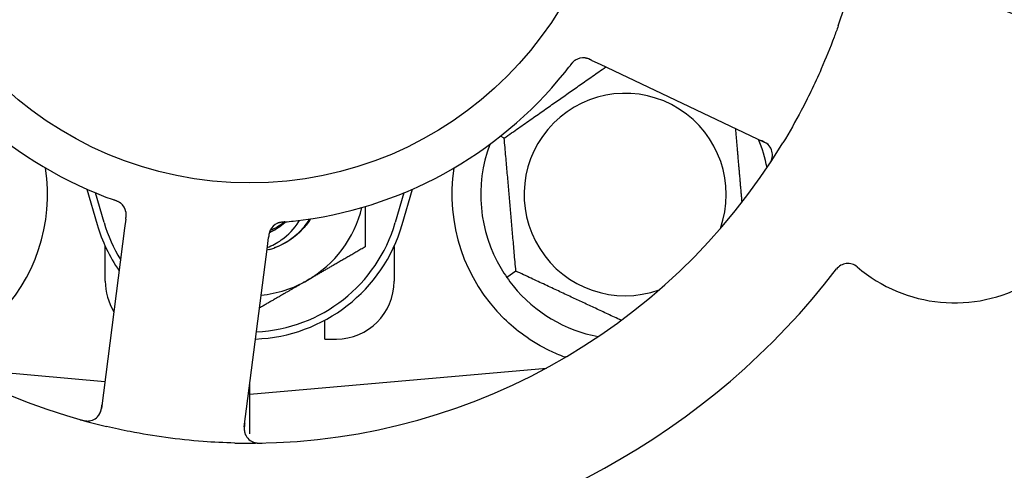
# Model space of a CAD drawing. Header units: inches. Extents: x 5 to 1128, y -85 to 748.
# Tile 29 of 256: x 142.505 to 144.636, y 207.764 to 208.737. Entities that reach past the tile are written whole.
import ezdxf

# ---------------------------------------------------------------- set-up
doc = ezdxf.new("R2010")
doc.units = ezdxf.units.IN
doc.header["$LTSCALE"] = 32
doc.header["$MEASUREMENT"] = 0
doc.layers.add('Dimension (ANSI)', color=7, linetype='Continuous', lineweight=25)
doc.layers.add('Visible (ANSI)', color=7, linetype='Continuous', lineweight=30)
doc.styles.add('Note Text (ANSI)', font='tahoma.ttf')
doc.dimstyles.new('SB Fraction-16 (ANSI)', dxfattribs={"dimscale": 32, "dimtxt": 0.125, "dimasz": 0.098425, "dimexe": 0.125, "dimexo": 0.0625, "dimgap": 0.031496, "dimtad": 0, "dimtih": 1, "dimtoh": 1, "dimdec": 4, "dimrnd": 1e-08, "dimzin": 0, "dimdsep": 46, "dimlunit": 5, "dimtxsty": 'Note Text (ANSI)', "dimcen": 0.09, "dimdle": 0.393701, "dimclrd": 256, "dimclre": 256, "dimclrt": 256, "dimadec": 0, "dimazin": 3, "dimtfac": 0.96, "dimtofl": 0, "dimtmove": 0, "dimatfit": 3, "dimfxl": 1, "dimfrac": 2, "dimtolj": 1, "dimtzin": 12, "dimlwd": -1, "dimlwe": -1, "dimarcsym": 0})

# ---------------------------------------------------------------- blocks, each defined once
blk = doc.blocks.new('*D16')
at = {"layer": 'Defpoints', "color": 0, "transparency": 16777216}
for p in [(170.3073, 471.9837), (79.417, 159.272), (130.3698, 159.272)]:
    blk.add_point(p, dxfattribs=at)
at = {"layer": 'Dimension (ANSI)', "transparency": 16777216}
for p, q in [((168.3073, 471.9837), (75.417, 471.9837)), ((79.417, 468.8341), (79.417, 327.6609)), ((79.417, 162.4216), (79.417, 320.5948)), ((128.3698, 159.272), (75.417, 159.272))]:
    blk.add_line(p, q, dxfattribs=at)
for points in [[(78.8921, 468.8341), (79.9419, 468.8341), (79.417, 471.9837)], [(78.8921, 162.4216), (79.9419, 162.4216), (79.417, 159.272)]]:
    blk.add_solid(points, dxfattribs=at)
at = {"layer": 'Dimension (ANSI)', "transparency": 16777216, "insert": (67.2142, 326.653), "char_height": 4, "attachment_point": 1, "style": 'Note Text (ANSI)'}
blk.add_mtext('\\A1;312 11/16', dxfattribs=at)

msp = doc.modelspace()

# ---------------------------------------------------------------- linework, layer by layer
at = {"layer": 'Visible (ANSI)'}
for p, q in [((143.74322, 208.64962), (143.76119, 208.64112)), ((143.76119, 208.64112), (144.11645, 208.47306)), ((143.55387, 208.48158), (143.54545, 208.48551)), ((142.65067, 208.37115), (142.673, 208.29458)), ((143.333, 208.29458), (143.35534, 208.37115)), ((142.688, 208.29895), (142.66926, 208.36323)), ((143.33675, 208.36323), (143.318, 208.29895)), ((142.73485, 208.30663), (142.73232, 208.28693)), ((142.73232, 208.28693), (142.68227, 207.89712)), ((143.04129, 208.24726), (143.04382, 208.26699)), ((142.6905, 208.17208), (142.6905, 208.24762)), ((142.99124, 207.85745), (143.04129, 208.24726)), ((143.3155, 208.24762), (143.3155, 208.17208)), ((143.57903, 208.194), (143.55952, 208.18033)), ((143.1655, 208.04708), (143.1655, 208.08791)), ((143.1655, 208.04708), (143.1905, 208.04708)), ((142.36102, 207.98449), (142.6898, 207.95573)), ((143.003, 207.92833), (143.64499, 207.98449)), ((143.64175, 207.98275), (143.64175, 207.98421)), ((143.003, 207.92833), (143.003, 207.94908)), ((143.00037, 207.92856), (143.003, 207.92833)), ((143.003, 207.84233), (143.003, 207.92833))]:
    msp.add_line(p, q, dxfattribs=at)
msp.add_circle((143.003, 209.17208), 0.7875, dxfattribs=at)
for centre, radius, start, end in [((143.003, 209.17208), 1.35, 340.62287, 40.74397), ((143.003, 209.17208), 0.875, 204.19111, 249.17573), ((143.003, 209.17208), 1.35, 196.62287, 256.74397), ((144.52843, 208.45047), 0.325, 229.56477, 79.80207), ((143.72462, 208.62385), 0.03125, 82.67765, 124.13682), ((143.003, 209.17208), 0.875, 276.19111, 321.17573), ((143.8155, 208.35958), 0.21875, 340.34111, 289.65889), ((143.8155, 208.35958), 0.3125, 10.71622, 22.42184), ((143.003, 209.17208), 1.35, 268.62287, 328.74397), ((143.8155, 208.35958), 0.3125, 159.72028, 210.84193), ((144.10309, 208.44481), 0.03125, 326.53135, 64.68342), ((142.1905, 208.35958), 0.375, 314.27762, 8.78707), ((143.8155, 208.35958), 0.375, 171.21293, 225.72238), ((142.7046, 208.31636), 0.03125, 10.67765, 52.13682), ((143.003, 208.39083), 0.25, 300, 346.26096), ((143.003, 208.39083), 0.34375, 196.2602, 214.73634), ((143.003, 208.39083), 0.32812, 196.2602, 211.61609), ((143.003, 208.39083), 0.34375, 272.10255, 343.7398), ((143.003, 208.39083), 0.32812, 272.55546, 343.7398), ((143.07555, 208.26873), 0.03125, 113.46904, 155.46837), ((143.003, 208.39083), 0.11727, 292.2465, 309.43252), ((143.003, 208.39083), 0.15625, 285.94214, 289.71036), ((143.003, 209.17208), 1.6, 274.81714, 322.5497), ((144.29737, 208.17931), 0.03125, 49.56477, 142.51231), ((142.8155, 208.17208), 0.125, 180, 211.69426), ((143.003, 208.39083), 0.25, 275.68783, 300), ((143.1905, 208.17208), 0.125, 270, 0), ((143.8155, 208.35958), 0.3125, 219.15807, 259.28378), ((142.65128, 207.9011), 0.03125, 254.53135, 352.68342), ((143.02223, 207.85347), 0.03125, 172.68342, 270.83549)]:
    msp.add_arc(centre, radius, start, end, dxfattribs=at)
for points, knots in [([(144.27653, 208.72417), (144.27364, 208.71595), (144.27067, 208.70777), (144.259, 208.67652), (144.24983, 208.65387), (144.23279, 208.6149), (144.22523, 208.59851), (144.21064, 208.56845), (144.20369, 208.55476), (144.18412, 208.51772), (144.17099, 208.49456), (144.15706, 208.47161)], [-0.73117437, -0.73117437, -0.73117437, -0.73117437, -0.66329539, -0.66329539, -0.47009836, -0.47009836, -0.32966499, -0.32966499, -0.20932583, -0.20932583, 0, 0, 0, 0]), ([(143.70771, 208.65013), (143.70752, 208.65), (143.70727, 208.64983), (143.70655, 208.64932), (143.70604, 208.64894), (143.705, 208.64808), (143.70447, 208.64762), (143.70344, 208.64665), (143.70295, 208.64616), (143.70179, 208.64495), (143.7011, 208.64418), (143.70011, 208.64303), (143.69982, 208.64268), (143.69876, 208.6414), (143.69798, 208.64042), (143.69699, 208.63915), (143.69674, 208.63883), (143.69639, 208.63837), (143.69628, 208.63823), (143.69618, 208.6381)], [0.044252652, 0.044252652, 0.044252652, 0.044252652, 0.050671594, 0.050671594, 0.061250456, 0.061250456, 0.071050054, 0.071050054, 0.078610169, 0.078610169, 0.087196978, 0.087196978, 0.090753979, 0.090753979, 0.100050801, 0.100050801, 0.10314767, 0.10314767, 0.10451733, 0.10451733, 0.10451733, 0.10451733]), ([(143.7074, 208.64993), (143.7074, 208.64993), (143.70737, 208.64991), (143.70726, 208.64983), (143.70714, 208.64975), (143.70677, 208.6495), (143.70648, 208.64928), (143.7055, 208.64854), (143.70478, 208.64794), (143.70331, 208.64658), (143.70257, 208.64584), (143.70092, 208.64403), (143.69998, 208.64292), (143.69821, 208.64073), (143.69735, 208.63963), (143.69641, 208.6384), (143.69629, 208.63825), (143.69618, 208.6381)], [0.030853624, 0.030853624, 0.030853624, 0.030853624, 0.032941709, 0.032941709, 0.03638518, 0.03638518, 0.042347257, 0.042347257, 0.055267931, 0.055267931, 0.065838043, 0.065838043, 0.077516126, 0.077516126, 0.087897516, 0.087897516, 0.089364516, 0.089364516, 0.089364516, 0.089364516]), ([(143.74318, 208.64963), (143.74291, 208.64976), (143.74265, 208.64989), (143.74117, 208.65059), (143.73992, 208.65117), (143.73728, 208.65231), (143.73587, 208.65288), (143.73332, 208.65376), (143.73214, 208.6541), (143.72994, 208.65462), (143.72886, 208.6548), (143.72795, 208.65492), (143.72782, 208.65493), (143.7277, 208.65494)], [0, 0, 0, 0, 0.002309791, 0.002309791, 0.012623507, 0.012623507, 0.024338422, 0.024338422, 0.035397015, 0.035397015, 0.047442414, 0.047442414, 0.049661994, 0.049661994, 0.049661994, 0.049661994]), ([(143.74322, 208.64962), (143.74274, 208.64984), (143.74226, 208.65007), (143.74133, 208.65051), (143.74087, 208.65072), (143.73984, 208.6512), (143.73927, 208.65146), (143.73723, 208.65237), (143.73591, 208.6529), (143.7338, 208.65366), (143.73287, 208.65395), (143.73116, 208.65439), (143.73041, 208.65455), (143.72916, 208.65477), (143.7286, 208.65484), (143.72827, 208.65488), (143.72823, 208.65489), (143.72823, 208.65489), (143.72823, 208.65489), (143.72823, 208.65489)], [0, 0, 0, 0, 0.004355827, 0.004355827, 0.008687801, 0.008687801, 0.014307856, 0.014307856, 0.029588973, 0.029588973, 0.043844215, 0.043844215, 0.054171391, 0.054171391, 0.061954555, 0.061954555, 0.063871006, 0.063871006, 0.063878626, 0.063878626, 0.063878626, 0.063878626]), ([(144.12841, 208.46313), (144.12823, 208.46337), (144.128, 208.46366), (144.12687, 208.46504), (144.12566, 208.46632), (144.12328, 208.46841), (144.12208, 208.46934), (144.11887, 208.4715), (144.11675, 208.47274), (144.11359, 208.47437), (144.11265, 208.47484), (144.11084, 208.47571), (144.10997, 208.47612), (144.10911, 208.47653)], [0.058736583, 0.058736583, 0.058736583, 0.058736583, 0.064782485, 0.064782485, 0.086145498, 0.086145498, 0.103238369, 0.103238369, 0.123434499, 0.123434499, 0.131598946, 0.131598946, 0.138939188, 0.138939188, 0.138939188, 0.138939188]), ([(144.12524, 208.42169), (144.12559, 208.42221), (144.12594, 208.42273), (144.12686, 208.42413), (144.12744, 208.42504), (144.12848, 208.42674), (144.12895, 208.42753), (144.13011, 208.4296), (144.13079, 208.43091), (144.13186, 208.43322), (144.13229, 208.43427), (144.13296, 208.43608), (144.13321, 208.43687), (144.13365, 208.43847), (144.13382, 208.43925), (144.13398, 208.44013), (144.13401, 208.44032), (144.13404, 208.44048)], [0, 0, 0, 0, 0.005149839, 0.005149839, 0.013554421, 0.013554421, 0.020527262, 0.020527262, 0.031641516, 0.031641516, 0.041623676, 0.041623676, 0.051235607, 0.051235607, 0.06373445, 0.06373445, 0.067355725, 0.067355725, 0.067355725, 0.067355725]), ([(142.72437, 208.34056), (142.72419, 208.34071), (142.72395, 208.34089), (142.72324, 208.34142), (142.72272, 208.34179), (142.72158, 208.34251), (142.72098, 208.34287), (142.71974, 208.34355), (142.71913, 208.34387), (142.71761, 208.3446), (142.71667, 208.34502), (142.71527, 208.3456), (142.71484, 208.34577), (142.7133, 208.34639), (142.71213, 208.34682), (142.71061, 208.34737), (142.71023, 208.34751), (142.70969, 208.3477), (142.70952, 208.34776), (142.70936, 208.34782)], [0.044252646, 0.044252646, 0.044252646, 0.044252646, 0.05067159, 0.05067159, 0.061250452, 0.061250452, 0.07105005, 0.07105005, 0.078610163, 0.078610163, 0.087196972, 0.087196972, 0.090753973, 0.090753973, 0.100050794, 0.100050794, 0.103147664, 0.103147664, 0.104517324, 0.104517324, 0.104517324, 0.104517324]), ([(142.72408, 208.3408), (142.72408, 208.3408), (142.72405, 208.34082), (142.72395, 208.34091), (142.72384, 208.34099), (142.72348, 208.34126), (142.72318, 208.34148), (142.72217, 208.34218), (142.72138, 208.34268), (142.71963, 208.34366), (142.7187, 208.34413), (142.71647, 208.34514), (142.71513, 208.3457), (142.71249, 208.3467), (142.71118, 208.34717), (142.70972, 208.34769), (142.70954, 208.34776), (142.70936, 208.34782)], [0.030853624, 0.030853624, 0.030853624, 0.030853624, 0.032941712, 0.032941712, 0.036385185, 0.036385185, 0.042347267, 0.042347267, 0.055267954, 0.055267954, 0.065838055, 0.065838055, 0.077516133, 0.077516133, 0.087897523, 0.087897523, 0.089364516, 0.089364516, 0.089364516, 0.089364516]), ([(142.73485, 208.30664), (142.73492, 208.30716), (142.73499, 208.30769), (142.73512, 208.30871), (142.73518, 208.30921), (142.73532, 208.31034), (142.73539, 208.31097), (142.73562, 208.31318), (142.73572, 208.31461), (142.73579, 208.31684), (142.73578, 208.31782), (142.73566, 208.31958), (142.73559, 208.32034), (142.73541, 208.3216), (142.73531, 208.32216), (142.73524, 208.32248), (142.73523, 208.32253), (142.73523, 208.32253), (142.73523, 208.32253), (142.73523, 208.32253)], [0, 0, 0, 0, 0.004355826, 0.004355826, 0.008687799, 0.008687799, 0.014307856, 0.014307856, 0.029588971, 0.029588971, 0.043844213, 0.043844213, 0.054171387, 0.054171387, 0.06195455, 0.06195455, 0.063871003, 0.063871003, 0.063878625, 0.063878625, 0.063878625, 0.063878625]), ([(142.73486, 208.30668), (142.7349, 208.30697), (142.73493, 208.30727), (142.73514, 208.30889), (142.73531, 208.31026), (142.73559, 208.31312), (142.73569, 208.31464), (142.73574, 208.31734), (142.7357, 208.31856), (142.73551, 208.32082), (142.73535, 208.3219), (142.73517, 208.3228), (142.73515, 208.32293), (142.73512, 208.32304)], [0, 0, 0, 0, 0.002309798, 0.002309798, 0.012623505, 0.012623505, 0.02433842, 0.02433842, 0.035397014, 0.035397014, 0.047442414, 0.047442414, 0.049661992, 0.049661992, 0.049661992, 0.049661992]), ([(143.1348, 208.30711), (143.13008, 208.29957), (143.12472, 208.29244), (143.11873, 208.28584), (143.10158, 208.26694), (143.0796, 208.25266), (143.05559, 208.24404)], [9.99046979, 9.99046979, 9.99046979, 9.99046979, 10.16152319, 10.16152319, 10.16152319, 10.65156368, 10.65156368, 10.65156368, 10.65156368]), ([(143.13235, 208.30669), (143.13085, 208.30422), (143.12929, 208.3018), (143.12125, 208.29012), (143.1138, 208.28156), (143.09102, 208.26069), (143.07406, 208.25037), (143.0557, 208.24373)], [-0.25639672, -0.25639672, -0.25639672, -0.25639672, -0.23449039, -0.23449039, -0.1487662, -0.1487662, 0, 0, 0, 0]), ([(143.04101, 208.24509), (143.05175, 208.24934), (143.06198, 208.25483), (143.08668, 208.27218), (143.0997, 208.2857), (143.11017, 208.30217), (143.11067, 208.30298), (143.11116, 208.30379)], [-0.61635944, -0.61635944, -0.61635944, -0.61635944, -0.52774982, -0.52774982, -0.38555901, -0.38555901, -0.37828525, -0.37828525, -0.37828525, -0.37828525]), ([(143.04768, 208.28286), (143.04764, 208.28278), (143.04759, 208.28269), (143.04746, 208.28241), (143.04737, 208.28221), (143.04695, 208.28129), (143.0466, 208.28042), (143.04587, 208.27828), (143.04549, 208.2769), (143.04486, 208.27405), (143.0446, 208.27256), (143.04427, 208.2704), (143.04418, 208.26972), (143.04404, 208.26871), (143.044, 208.26837), (143.04391, 208.26769), (143.04387, 208.26737), (143.04383, 208.26704)], [0.038929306, 0.038929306, 0.038929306, 0.038929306, 0.040726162, 0.040726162, 0.043941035, 0.043941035, 0.054249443, 0.054249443, 0.066768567, 0.066768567, 0.078206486, 0.078206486, 0.083402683, 0.083402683, 0.086046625, 0.086046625, 0.088630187, 0.088630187, 0.088630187, 0.088630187]), ([(143.08123, 208.30058), (143.07939, 208.29881), (143.07748, 208.2971), (143.06648, 208.28787), (143.05638, 208.28166), (143.04555, 208.27701)], [-2.04013267, -2.04013267, -2.04013267, -2.04013267, -2.02048123, -2.02048123, -1.92997412, -1.92997412, -1.92997412, -1.92997412]), ([(143.07892, 208.30038), (143.07862, 208.30035), (143.07832, 208.30032), (143.07751, 208.30025), (143.077, 208.3002), (143.07542, 208.30005), (143.07434, 208.29994), (143.07208, 208.29965), (143.07089, 208.29948), (143.06857, 208.29905), (143.06747, 208.2988), (143.06533, 208.29823), (143.06439, 208.2979), (143.06323, 208.29745), (143.06292, 208.29732), (143.06268, 208.29721)], [0.001596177, 0.001596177, 0.001596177, 0.001596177, 0.00393777, 0.00393777, 0.007842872, 0.007842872, 0.016055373, 0.016055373, 0.025513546, 0.025513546, 0.037191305, 0.037191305, 0.054193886, 0.054193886, 0.06155888, 0.06155888, 0.06155888, 0.06155888]), ([(143.07892, 208.30038), (143.07837, 208.30033), (143.07783, 208.30028), (143.07674, 208.30018), (143.0762, 208.30014), (143.07439, 208.29996), (143.07312, 208.29982), (143.07107, 208.29953), (143.07023, 208.2994), (143.06832, 208.29904), (143.06733, 208.29881), (143.0656, 208.29832), (143.06483, 208.29807), (143.06362, 208.29762), (143.06313, 208.29741), (143.06284, 208.29728), (143.0628, 208.29727), (143.06278, 208.29726), (143.06278, 208.29726), (143.06278, 208.29726)], [0, 0, 0, 0, 0.004180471, 0.004180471, 0.008305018, 0.008305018, 0.018114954, 0.018114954, 0.025612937, 0.025612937, 0.036850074, 0.036850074, 0.047489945, 0.047489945, 0.056089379, 0.056089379, 0.058286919, 0.058286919, 0.058652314, 0.058652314, 0.058652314, 0.058652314]), ([(143.07895, 208.30038), (143.07943, 208.30042), (143.07994, 208.30047), (143.08048, 208.30051), (143.08536, 208.30095), (143.09202, 208.3016), (143.09737, 208.30218)], [0.48080563, 0.48080563, 0.48080563, 0.48080563, 0.5329828, 0.5329828, 0.5329828, 1, 1, 1, 1]), ([(143.04732, 208.28213), (143.04732, 208.28213), (143.04732, 208.28213), (143.04729, 208.28207), (143.04719, 208.28186), (143.04691, 208.28123), (143.0467, 208.28073), (143.04626, 208.27959), (143.04605, 208.27896), (143.0458, 208.27814), (143.04574, 208.27793), (143.04531, 208.2764), (143.04492, 208.27462), (143.04446, 208.2717), (143.04433, 208.27084), (143.04414, 208.26947), (143.04408, 208.269), (143.04395, 208.26803), (143.04389, 208.26753), (143.04383, 208.26704)], [0.028019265, 0.028019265, 0.028019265, 0.028019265, 0.028672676, 0.028672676, 0.033062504, 0.033062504, 0.040781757, 0.040781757, 0.051074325, 0.051074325, 0.054504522, 0.054504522, 0.075062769, 0.075062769, 0.083066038, 0.083066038, 0.087153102, 0.087153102, 0.091266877, 0.091266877, 0.091266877, 0.091266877]), ([(143.6844, 208.00824), (143.6736, 208.01227), (143.66257, 208.01699), (143.63446, 208.03057), (143.61483, 208.04194), (143.58111, 208.06628), (143.56669, 208.07843), (143.5537, 208.09109)], [1.39731378, 1.39731378, 1.39731378, 1.39731378, 1.49356897, 1.49356897, 1.66386875, 1.66386875, 1.79881771, 1.79881771, 1.79881771, 1.79881771]), ([(142.67652, 207.88268), (142.67669, 207.88292), (142.6769, 207.88322), (142.67787, 207.88473), (142.67871, 207.88627), (142.67996, 207.88918), (142.68047, 207.89061), (142.68154, 207.89434), (142.68206, 207.89673), (142.68264, 207.90025), (142.68279, 207.90128), (142.68306, 207.90327), (142.68319, 207.90423), (142.68331, 207.90517)], [0.058736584, 0.058736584, 0.058736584, 0.058736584, 0.064782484, 0.064782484, 0.086145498, 0.086145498, 0.103238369, 0.103238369, 0.123434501, 0.123434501, 0.131598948, 0.131598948, 0.13893919, 0.13893919, 0.13893919, 0.13893919]), ([(142.63613, 207.87288), (142.63674, 207.87271), (142.63734, 207.87254), (142.63895, 207.8721), (142.63999, 207.87182), (142.64194, 207.87136), (142.64284, 207.87116), (142.64516, 207.87069), (142.64661, 207.87046), (142.64914, 207.87015), (142.65027, 207.87006), (142.6522, 207.86999), (142.65303, 207.87), (142.65469, 207.87007), (142.65548, 207.87015), (142.65637, 207.87027), (142.65656, 207.8703), (142.65672, 207.87032)], [0, 0, 0, 0, 0.005149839, 0.005149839, 0.013554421, 0.013554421, 0.020527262, 0.020527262, 0.031641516, 0.031641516, 0.041623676, 0.041623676, 0.051235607, 0.051235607, 0.06373445, 0.06373445, 0.067355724, 0.067355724, 0.067355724, 0.067355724]), ([(142.97056, 207.82247), (142.94764, 207.82302), (142.92487, 207.82415), (142.87553, 207.82784), (142.84867, 207.83065), (142.79571, 207.83782), (142.76994, 207.84209), (142.72734, 207.85041), (142.71038, 207.85406), (142.69344, 207.85805)], [-0.73118965, -0.73118965, -0.73118965, -0.73118965, -0.55244576, -0.55244576, -0.34137939, -0.34137939, -0.13566771, -0.13566771, 0, 0, 0, 0]), ([(142.99227, 207.86549), (142.99215, 207.86455), (142.99203, 207.86361), (142.99159, 207.85995), (142.99135, 207.85724), (142.99124, 207.85268), (142.99133, 207.85074), (142.99168, 207.84756), (142.99194, 207.84614), (142.99251, 207.84394), (142.99276, 207.84312), (142.99306, 207.84227), (142.99313, 207.84209), (142.99319, 207.84193)], [0, 0, 0, 0, 0.007248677, 0.007248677, 0.028564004, 0.028564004, 0.047482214, 0.047482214, 0.065361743, 0.065361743, 0.076705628, 0.076705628, 0.079955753, 0.079955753, 0.079955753, 0.079955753]), ([(143.00905, 207.82513), (143.00932, 207.82501), (143.00965, 207.82487), (143.01076, 207.82443), (143.01165, 207.82412), (143.01366, 207.82355), (143.01489, 207.82326), (143.01706, 207.8229), (143.01776, 207.8228), (143.01951, 207.8226), (143.0206, 207.8225), (143.02294, 207.82236), (143.02419, 207.82232), (143.02616, 207.8223), (143.0269, 207.8223), (143.02835, 207.82231), (143.02906, 207.82233), (143.02978, 207.82234)], [0.051298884, 0.051298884, 0.051298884, 0.051298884, 0.057269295, 0.057269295, 0.069785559, 0.069785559, 0.08363266, 0.08363266, 0.08945843, 0.08945843, 0.097820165, 0.097820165, 0.107290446, 0.107290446, 0.113094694, 0.113094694, 0.118968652, 0.118968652, 0.118968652, 0.118968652])]:
    msp.add_open_spline(points, degree=3, knots=knots, dxfattribs=at)
for points, weights in [([(143.55387, 208.48158), (143.66554, 208.55977), (143.77344, 208.63532)], [1.04422863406, 1.19550179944, 1.06346205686]), ([(144.05394, 208.50263), (144.06128, 208.41874), (144.06796, 208.3424)], [1.06521891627, 1.14516515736, 1.11819795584]), ([(143.57903, 208.194), (143.56645, 208.33779), (143.55387, 208.48158)], [1.04422863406, 1.20577136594, 1.04422863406]), ([(143.253, 208.33355), (143.253, 208.29259), (143.253, 208.24649)], [1.01840264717, 1.02228011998, 1]), ([(143.253, 208.24649), (143.18601, 208.20781), (143.128, 208.17432)], [1, 1.0379548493, 1]), ([(143.80708, 208.08766), (143.69644, 208.13925), (143.57903, 208.194)], [1.07748863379, 1.18694802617, 1.04422863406]), ([(143.128, 208.17432), (143.0788, 208.14591), (143.02423, 208.11441)], [1, 1.03200893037, 1.01002889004]), ([(143.68754, 208.0085), (143.68597, 208.00837), (143.6844, 208.00824)], [0.999914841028, 0.999914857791, 0.999914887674])]:
    msp.add_rational_spline(points, weights, degree=2, dxfattribs=at)
for points in [[(143.68469, 208.62351), (143.68844, 208.62817), (143.69316, 208.63419), (143.69618, 208.6381)], [(142.69194, 208.35424), (142.69752, 208.35211), (142.70471, 208.34948), (142.70936, 208.34782)], [(143.04592, 208.24059), (143.04396, 208.24003), (143.04207, 208.23954), (143.04024, 208.23911)], [(143.04592, 208.24059), (143.04403, 208.24005), (143.04214, 208.23955), (143.04024, 208.23909)], [(143.54719, 208.19937), (143.5509, 208.19316), (143.55515, 208.18658), (143.55952, 208.18033)], [(143.55952, 208.18033), (143.56389, 208.17409), (143.56862, 208.16785), (143.57319, 208.16224)]]:
    msp.add_open_spline(points, degree=3, dxfattribs=at)

# ---------------------------------------------------------------- dimensions: what is measured, and where the dimension line sits
at = {"layer": 'Dimension (ANSI)'}
dim = msp.add_linear_dim(base=(79.41701, 159.27197), p1=(170.30726, 471.98367), p2=(130.36976, 159.27197), angle=270, dimstyle='SB Fraction-16 (ANSI)', override={"dimgap": 0.031496, "dimdec": 4, "dimtol": 0, "dimlim": 0, "dimtp": 0, "dimtm": 0, "dimtdec": 2, "dimatfit": 1}, dxfattribs=at)
dim.commit()
dim.dimension.update_dxf_attribs({"geometry": '*D16', "text_midpoint": (79.41701, 324.12782), "dimtype": 160})

doc.saveas('drawing.dxf')
